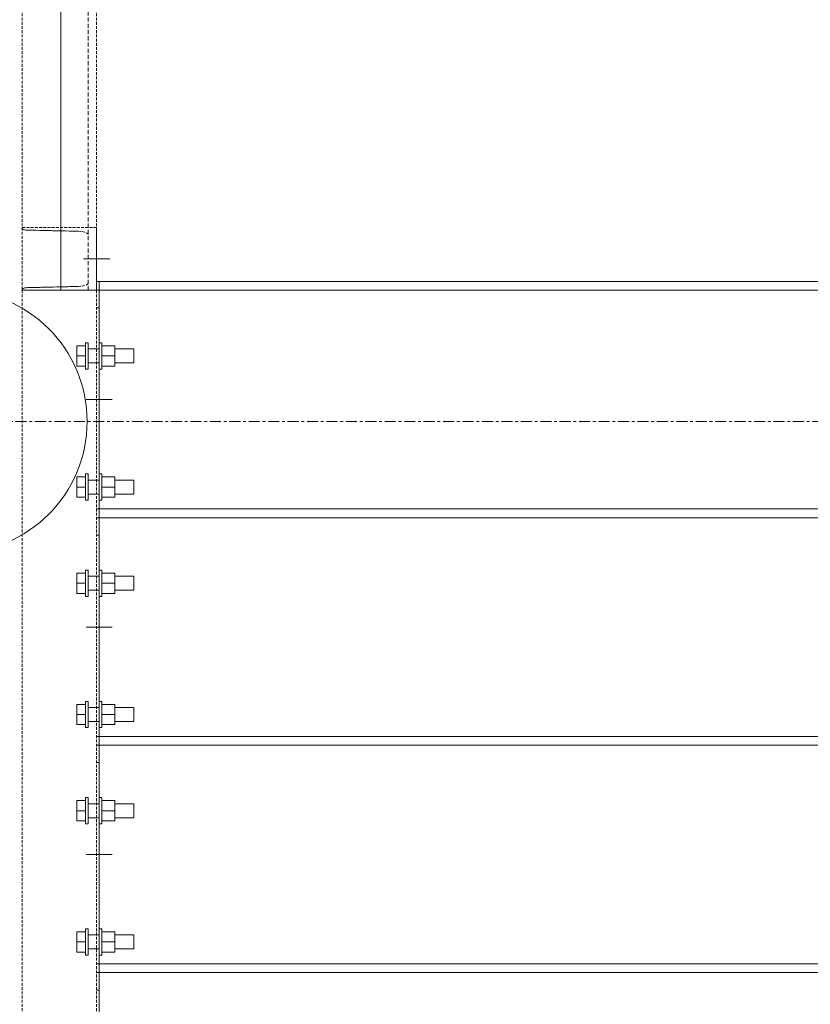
# Model space of a CAD drawing. Header units: millimetres. Extents: x -11210 to 34147, y -5506 to 4553.
# Tile 16 of 33: x 16620 to 17525, y 295 to 1421. Entities that reach past the tile are written whole.
import ezdxf

# ---------------------------------------------------------------- set-up
doc = ezdxf.new("R2010")
doc.units = ezdxf.units.MM
for name, pattern in [('Linia siatki', [22.225, 12.7, -3.175, 3.175, -3.175]), ('Ukryty', [7.14375, 4.7625, -2.38125]), ('Wyburzony', [4.8, 3.2, -1.6])]:
    doc.linetypes.add(name, pattern=pattern)
for name, color, linetype, lineweight in [('S-BEAM', 12, 'Continuous', 9), ('S-FNDN', 32, 'Continuous', 15), ('S-FSTN', 2, 'Continuous', 9), ('S-GRID', 1, 'Continuous', 9)]:
    doc.layers.add(name, color=color, linetype=linetype, lineweight=lineweight)

# ---------------------------------------------------------------- blocks, each defined once
blk = doc.blocks.new('PF-1 - PF-1-624972--1_20 Kopia 1')
at = {"layer": 'S-FNDN', "lineweight": 9}
for start, end in [(0, 180), (180, 360)]:
    blk.add_arc((-9065.7, 961.5), 150, start, end, dxfattribs=at)
blk = doc.blocks.new('C - 638216--1_20 Kopia 1')
at = {"layer": 'S-BEAM', "linetype": 'Wyburzony'}
for p, q in [((-8989.9, 1183.4), (-8904.9, 1183.4)), ((-8904.9, 1183.4), (-8904.9, 1111.5)), ((-8926.4, 1179), (-8983.9, 1180.3)), ((-8983.9, 1114.5), (-8926.4, 1115.9)), ((-8989.9, 1111.5), (-8989.9, 1112.6)), ((-8945.7, 1111.5), (-8989.9, 1111.5)), ((-8989.9, 1111.5), (-8989.9, -1236.7)), ((-8904.9, 1111.5), (-8904.9, -1236.7))]:
    blk.add_line(p, q, dxfattribs=at)
at = {"layer": 'S-BEAM', "linetype": 'Wyburzony', "flags": 128}
for points in [[(-8983.9, 1180.3), (-8985.5, 1180.4), (-8986.9, 1180.7), (-8988.2, 1181), (-8989.1, 1181.4), (-8989.7, 1181.8), (-8989.9, 1182.2)], [(-8914.4, 1175.2), (-8914.8, 1176), (-8916, 1176.9), (-8917.8, 1177.7), (-8920.3, 1178.4), (-8923.2, 1178.8), (-8926.4, 1179)], [(-8989.9, 1112.7), (-8989.7, 1113.1), (-8989.1, 1113.5), (-8988.2, 1113.9), (-8986.9, 1114.2), (-8985.5, 1114.4), (-8983.9, 1114.5)], [(-8926.4, 1115.9), (-8923.2, 1116.1), (-8920.3, 1116.5), (-8917.8, 1117.1), (-8916, 1117.9), (-8914.8, 1118.8), (-8914.4, 1119.7)]]:
    blk.add_lwpolyline(points, dxfattribs=at)
blk = doc.blocks.new('C - C240-638222--1_20 Kopia 1')
at = {"layer": 'S-BEAM', "linetype": 'Ukryty'}
blk.add_line((-715, -12.8), (715, -12.8), dxfattribs=at)
blk = doc.blocks.new('C - 638221--1_20 Kopia 1')
at = {"layer": 'S-BEAM', "linetype": 'Wyburzony'}
for p, q in [((-8989.9, 2541.5), (-8989.9, 1111.5)), ((-8904.9, 2541.5), (-8904.9, 1111.5)), ((-8904.9, 1183.4), (-8989.9, 1183.4)), ((-8904.9, 1111.5), (-8904.9, 1183.4)), ((-8983.9, 1180.3), (-8926.4, 1179)), ((-8926.4, 1115.9), (-8983.9, 1114.5)), ((-8989.9, 1112.6), (-8989.9, 1111.5)), ((-8989.9, 1111.5), (-8945.7, 1111.5))]:
    blk.add_line(p, q, dxfattribs=at)
at = {"layer": 'S-BEAM', "linetype": 'Wyburzony', "flags": 128}
for points in [[(-8989.9, 1182.2), (-8989.7, 1181.8), (-8989.1, 1181.4), (-8988.2, 1181), (-8986.9, 1180.7), (-8985.5, 1180.4), (-8983.9, 1180.3)], [(-8926.4, 1179), (-8923.2, 1178.8), (-8920.3, 1178.4), (-8917.8, 1177.7), (-8916, 1176.9), (-8914.8, 1176), (-8914.4, 1175.2)], [(-8983.9, 1114.5), (-8985.5, 1114.4), (-8986.9, 1114.2), (-8988.2, 1113.9), (-8989.1, 1113.5), (-8989.7, 1113.1), (-8989.9, 1112.7)], [(-8914.4, 1119.7), (-8914.8, 1118.8), (-8916, 1117.9), (-8917.8, 1117.2), (-8920.3, 1116.5), (-8923.2, 1116.1), (-8926.4, 1115.9)]]:
    blk.add_lwpolyline(points, dxfattribs=at)
blk = doc.blocks.new('Family - 664432--1_20 Kopia 1')
at = {"layer": 'S-FSTN'}
for p, q in [((-8945.7, 2361.5), (-8945.7, 1111.5)), ((-8945.7, 1111.5), (-7596.5, 1111.5))]:
    blk.add_line(p, q, dxfattribs=at)
blk = doc.blocks.new('Family - 664460--1_20 Kopia 1')
at = {"layer": 'S-FSTN'}
for p, q in [((-7707.9, 341.5), (-8901.9, 341.5)), ((-8901.9, 331.5), (-8901.9, 71.5)), ((-7707.9, 71.5), (-7707.9, 331.5)), ((-8901.9, 71.5), (-7707.9, 71.5))]:
    blk.add_line(p, q, dxfattribs=at)
blk = doc.blocks.new('Family - 664461--1_20 Kopia 1')
at = {"layer": 'S-FSTN'}
for p, q in [((-8901.9, 341.5), (-8904.9, 341.5)), ((-8901.9, 331.5), (-8901.9, 71.5)), ((-8901.9, 311.5), (-8904.9, 311.5)), ((-8901.9, 71.5), (-8904.9, 71.5))]:
    blk.add_line(p, q, dxfattribs=at)
blk = doc.blocks.new('Family - 664463--1_20 Kopia 1')
at = {"layer": 'S-FSTN'}
for p, q in [((-7707.9, 601.5), (-8901.9, 601.5)), ((-8901.9, 591.5), (-8901.9, 331.5)), ((-7707.9, 331.5), (-7707.9, 591.5)), ((-8901.9, 331.5), (-7707.9, 331.5))]:
    blk.add_line(p, q, dxfattribs=at)
blk = doc.blocks.new('Family - 664464--1_20 Kopia 1')
at = {"layer": 'S-FSTN'}
for p, q in [((-8901.9, 601.5), (-8904.9, 601.5)), ((-8901.9, 591.5), (-8901.9, 331.5)), ((-8901.9, 571.5), (-8904.9, 571.5)), ((-8901.9, 331.5), (-8904.9, 331.5))]:
    blk.add_line(p, q, dxfattribs=at)
blk = doc.blocks.new('Family - 664466--1_20 Kopia 1')
at = {"layer": 'S-FSTN'}
for p, q in [((-7707.9, 861.5), (-8901.9, 861.5)), ((-8901.9, 851.5), (-8901.9, 591.5)), ((-7707.9, 591.5), (-7707.9, 851.5)), ((-8901.9, 591.5), (-7707.9, 591.5))]:
    blk.add_line(p, q, dxfattribs=at)
blk = doc.blocks.new('Family - 664467--1_20 Kopia 1')
at = {"layer": 'S-FSTN'}
for p, q in [((-8901.9, 861.5), (-8904.9, 861.5)), ((-8901.9, 851.5), (-8901.9, 591.5)), ((-8901.9, 831.5), (-8904.9, 831.5)), ((-8901.9, 591.5), (-8904.9, 591.5))]:
    blk.add_line(p, q, dxfattribs=at)
blk = doc.blocks.new('Family - 664469--1_20 Kopia 1')
at = {"layer": 'S-FSTN'}
for p, q in [((-7707.9, 1121.5), (-8901.9, 1121.5)), ((-8901.9, 1121.5), (-8901.9, 851.5)), ((-7707.9, 851.5), (-7707.9, 1121.5)), ((-8901.9, 851.5), (-7707.9, 851.5))]:
    blk.add_line(p, q, dxfattribs=at)
blk = doc.blocks.new('Family - 664470--1_20 Kopia 1')
at = {"layer": 'S-FSTN'}
for p, q in [((-8901.9, 1121.5), (-8904.9, 1121.5)), ((-8901.9, 1121.5), (-8901.9, 851.5)), ((-8901.9, 1091.5), (-8904.9, 1091.5)), ((-8901.9, 851.5), (-8904.9, 851.5))]:
    blk.add_line(p, q, dxfattribs=at)
blk = doc.blocks.new('Family - 665026--1_20 Kopia 1')
at = {"layer": 'S-FSTN'}
for p, q in [((-8927.4, 366.5), (-8927.4, 378.1)), ((-8927.4, 378.1), (-8917.4, 378.1)), ((-8914.4, 381.5), (-8917.4, 381.5)), ((-8917.4, 381.5), (-8917.4, 378.2)), ((-8917.4, 378.1), (-8917.4, 374.1)), ((-8917.4, 374), (-8917.4, 359)), ((-8914.4, 351.5), (-8914.4, 381.5)), ((-8901.9, 374.5), (-8914.4, 374.5)), ((-8898.9, 381.5), (-8901.9, 381.5)), ((-8898.9, 378.2), (-8898.9, 381.5)), ((-8898.9, 374.1), (-8898.9, 378.1)), ((-8898.9, 378.1), (-8884.1, 378.1)), ((-8898.9, 359), (-8898.9, 374)), ((-8884.1, 378.1), (-8884.1, 366.5)), ((-8862.4, 374.5), (-8884.1, 374.5)), ((-8862.4, 358.5), (-8862.4, 374.5)), ((-8927.4, 354.9), (-8927.4, 366.5)), ((-8927.4, 366.5), (-8917.4, 366.5)), ((-8898.9, 366.5), (-8884.1, 366.5)), ((-8884.1, 366.5), (-8884.1, 354.9)), ((-8927.4, 354.9), (-8917.4, 354.9)), ((-8917.4, 359), (-8917.4, 354.9)), ((-8917.4, 354.8), (-8917.4, 351.5)), ((-8917.4, 351.5), (-8914.4, 351.5)), ((-8914.4, 358.5), (-8901.9, 358.5)), ((-8901.9, 351.5), (-8898.9, 351.5)), ((-8898.9, 354.9), (-8898.9, 359)), ((-8898.9, 354.9), (-8884.1, 354.9)), ((-8898.9, 351.5), (-8898.9, 354.8)), ((-8884.1, 358.5), (-8862.4, 358.5))]:
    blk.add_line(p, q, dxfattribs=at)
blk = doc.blocks.new('Family - 665027--1_20 Kopia 1')
at = {"layer": 'S-FSTN'}
for p, q in [((-8914.4, 531.5), (-8917.4, 531.5)), ((-8917.4, 531.5), (-8917.4, 528.2)), ((-8914.4, 501.5), (-8914.4, 531.5)), ((-8898.9, 531.5), (-8901.9, 531.5)), ((-8898.9, 528.2), (-8898.9, 531.5)), ((-8927.4, 516.5), (-8927.4, 528.1)), ((-8927.4, 528.1), (-8917.4, 528.1)), ((-8917.4, 528.1), (-8917.4, 524.1)), ((-8917.4, 524), (-8917.4, 509)), ((-8901.9, 524.5), (-8914.4, 524.5)), ((-8898.9, 524.1), (-8898.9, 528.1)), ((-8898.9, 528.1), (-8884.1, 528.1)), ((-8898.9, 509), (-8898.9, 524)), ((-8884.1, 528.1), (-8884.1, 516.5)), ((-8862.4, 524.5), (-8884.1, 524.5)), ((-8862.4, 508.5), (-8862.4, 524.5)), ((-8927.4, 504.9), (-8927.4, 516.5)), ((-8927.4, 516.5), (-8917.4, 516.5)), ((-8917.4, 509), (-8917.4, 504.9)), ((-8914.4, 508.5), (-8901.9, 508.5)), ((-8898.9, 516.5), (-8884.1, 516.5)), ((-8898.9, 504.9), (-8898.9, 509)), ((-8884.1, 516.5), (-8884.1, 504.9)), ((-8884.1, 508.5), (-8862.4, 508.5)), ((-8927.4, 504.9), (-8917.4, 504.9)), ((-8917.4, 504.8), (-8917.4, 501.5)), ((-8917.4, 501.5), (-8914.4, 501.5)), ((-8901.9, 501.5), (-8898.9, 501.5)), ((-8898.9, 504.9), (-8884.1, 504.9)), ((-8898.9, 501.5), (-8898.9, 504.8))]:
    blk.add_line(p, q, dxfattribs=at)
blk = doc.blocks.new('Family - 665030--1_20 Kopia 1')
at = {"layer": 'S-FSTN'}
for p, q in [((-8927.4, 626.5), (-8927.4, 638.1)), ((-8927.4, 638.1), (-8917.4, 638.1)), ((-8914.4, 641.5), (-8917.4, 641.5)), ((-8917.4, 641.5), (-8917.4, 638.2)), ((-8917.4, 638.1), (-8917.4, 634.1)), ((-8917.4, 634), (-8917.4, 619)), ((-8914.4, 611.5), (-8914.4, 641.5)), ((-8901.9, 634.5), (-8914.4, 634.5)), ((-8898.9, 641.5), (-8901.9, 641.5)), ((-8898.9, 638.2), (-8898.9, 641.5)), ((-8898.9, 634.1), (-8898.9, 638.1)), ((-8898.9, 638.1), (-8884.1, 638.1)), ((-8898.9, 619), (-8898.9, 634)), ((-8884.1, 638.1), (-8884.1, 626.5)), ((-8862.4, 634.5), (-8884.1, 634.5)), ((-8862.4, 618.5), (-8862.4, 634.5)), ((-8927.4, 614.9), (-8927.4, 626.5)), ((-8927.4, 626.5), (-8917.4, 626.5)), ((-8898.9, 626.5), (-8884.1, 626.5)), ((-8884.1, 626.5), (-8884.1, 614.9)), ((-8927.4, 614.9), (-8917.4, 614.9)), ((-8917.4, 619), (-8917.4, 614.9)), ((-8917.4, 614.8), (-8917.4, 611.5)), ((-8917.4, 611.5), (-8914.4, 611.5)), ((-8914.4, 618.5), (-8901.9, 618.5)), ((-8901.9, 611.5), (-8898.9, 611.5)), ((-8898.9, 614.9), (-8898.9, 619)), ((-8898.9, 614.9), (-8884.1, 614.9)), ((-8898.9, 611.5), (-8898.9, 614.8)), ((-8884.1, 618.5), (-8862.4, 618.5))]:
    blk.add_line(p, q, dxfattribs=at)
blk = doc.blocks.new('Family - 665031--1_20 Kopia 1')
at = {"layer": 'S-FSTN'}
for p, q in [((-8927.4, 776.5), (-8927.4, 788.1)), ((-8927.4, 788.1), (-8917.4, 788.1)), ((-8914.4, 791.5), (-8917.4, 791.5)), ((-8917.4, 791.5), (-8917.4, 788.2)), ((-8917.4, 788.1), (-8917.4, 784.1)), ((-8914.4, 761.5), (-8914.4, 791.5)), ((-8898.9, 791.5), (-8901.9, 791.5)), ((-8898.9, 788.2), (-8898.9, 791.5)), ((-8898.9, 784.1), (-8898.9, 788.1)), ((-8898.9, 788.1), (-8884.1, 788.1)), ((-8884.1, 788.1), (-8884.1, 776.5)), ((-8917.4, 784), (-8917.4, 769)), ((-8901.9, 784.5), (-8914.4, 784.5)), ((-8898.9, 769), (-8898.9, 784)), ((-8862.4, 784.5), (-8884.1, 784.5)), ((-8862.4, 768.5), (-8862.4, 784.5)), ((-8927.4, 764.9), (-8927.4, 776.5)), ((-8927.4, 776.5), (-8917.4, 776.5)), ((-8917.4, 769), (-8917.4, 764.9)), ((-8914.4, 768.5), (-8901.9, 768.5)), ((-8898.9, 776.5), (-8884.1, 776.5)), ((-8898.9, 764.9), (-8898.9, 769)), ((-8884.1, 776.5), (-8884.1, 764.9)), ((-8884.1, 768.5), (-8862.4, 768.5)), ((-8927.4, 764.9), (-8917.4, 764.9)), ((-8917.4, 764.8), (-8917.4, 761.5)), ((-8917.4, 761.5), (-8914.4, 761.5)), ((-8901.9, 761.5), (-8898.9, 761.5)), ((-8898.9, 764.9), (-8884.1, 764.9)), ((-8898.9, 761.5), (-8898.9, 764.8))]:
    blk.add_line(p, q, dxfattribs=at)
blk = doc.blocks.new('Family - 665034--1_20 Kopia 1')
at = {"layer": 'S-FSTN'}
for p, q in [((-8914.4, 901.5), (-8917.4, 901.5)), ((-8917.4, 901.5), (-8917.4, 898.2)), ((-8914.4, 871.5), (-8914.4, 901.5)), ((-8898.9, 901.5), (-8901.9, 901.5)), ((-8898.9, 898.2), (-8898.9, 901.5)), ((-8927.4, 886.5), (-8927.4, 898.1)), ((-8927.4, 898.1), (-8917.4, 898.1)), ((-8917.4, 898.1), (-8917.4, 894.1)), ((-8917.4, 894), (-8917.4, 879)), ((-8901.9, 894.5), (-8914.4, 894.5)), ((-8898.9, 894.1), (-8898.9, 898.1)), ((-8898.9, 898.1), (-8884.1, 898.1)), ((-8898.9, 879), (-8898.9, 894)), ((-8884.1, 898.1), (-8884.1, 886.5)), ((-8862.4, 894.5), (-8884.1, 894.5)), ((-8862.4, 878.5), (-8862.4, 894.5)), ((-8927.4, 874.9), (-8927.4, 886.5)), ((-8927.4, 886.5), (-8917.4, 886.5)), ((-8917.4, 879), (-8917.4, 874.9)), ((-8914.4, 878.5), (-8901.9, 878.5)), ((-8898.9, 886.5), (-8884.1, 886.5)), ((-8898.9, 874.9), (-8898.9, 879)), ((-8884.1, 886.5), (-8884.1, 874.9)), ((-8884.1, 878.5), (-8862.4, 878.5)), ((-8927.4, 874.9), (-8917.4, 874.9)), ((-8917.4, 874.8), (-8917.4, 871.5)), ((-8917.4, 871.5), (-8914.4, 871.5)), ((-8901.9, 871.5), (-8898.9, 871.5)), ((-8898.9, 874.9), (-8884.1, 874.9)), ((-8898.9, 871.5), (-8898.9, 874.8))]:
    blk.add_line(p, q, dxfattribs=at)
blk = doc.blocks.new('Family - 665035--1_20 Kopia 1')
at = {"layer": 'S-FSTN'}
for p, q in [((-8927.4, 1036.5), (-8927.4, 1048.1)), ((-8927.4, 1048.1), (-8917.4, 1048.1)), ((-8914.4, 1051.5), (-8917.4, 1051.5)), ((-8917.4, 1051.5), (-8917.4, 1048.2)), ((-8917.4, 1048.1), (-8917.4, 1044.1)), ((-8914.4, 1021.5), (-8914.4, 1051.5)), ((-8898.9, 1051.5), (-8901.9, 1051.5)), ((-8898.9, 1048.2), (-8898.9, 1051.5)), ((-8898.9, 1044.1), (-8898.9, 1048.1)), ((-8898.9, 1048.1), (-8884.1, 1048.1)), ((-8884.1, 1048.1), (-8884.1, 1036.5)), ((-8927.4, 1024.9), (-8927.4, 1036.5)), ((-8927.4, 1036.5), (-8917.4, 1036.5)), ((-8917.4, 1044), (-8917.4, 1029)), ((-8901.9, 1044.5), (-8914.4, 1044.5)), ((-8898.9, 1029), (-8898.9, 1044)), ((-8898.9, 1036.5), (-8884.1, 1036.5)), ((-8862.4, 1044.5), (-8884.1, 1044.5)), ((-8884.1, 1036.5), (-8884.1, 1024.9)), ((-8862.4, 1028.5), (-8862.4, 1044.5)), ((-8927.4, 1024.9), (-8917.4, 1024.9)), ((-8917.4, 1029), (-8917.4, 1024.9)), ((-8917.4, 1024.8), (-8917.4, 1021.5)), ((-8914.4, 1028.5), (-8901.9, 1028.5)), ((-8898.9, 1024.9), (-8898.9, 1029)), ((-8898.9, 1024.9), (-8884.1, 1024.9)), ((-8898.9, 1021.5), (-8898.9, 1024.8)), ((-8884.1, 1028.5), (-8862.4, 1028.5)), ((-8917.4, 1021.5), (-8914.4, 1021.5)), ((-8901.9, 1021.5), (-8898.9, 1021.5))]:
    blk.add_line(p, q, dxfattribs=at)
blk = doc.blocks.new('Family - 665529--1_20 Kopia 1')
at = {"layer": 'S-FSTN'}
blk.add_line((-8889.9, 1147.4), (-8919.9, 1147.4), dxfattribs=at)
blk = doc.blocks.new('Family - 665542--1_20 Kopia 1')
at = {"layer": 'S-FSTN'}
for p, q in [((-8901.9, 481.5), (-8901.9, 451.5)), ((-8886.9, 466.5), (-8916.9, 466.5))]:
    blk.add_line(p, q, dxfattribs=at)
blk = doc.blocks.new('Family - 665544--1_20 Kopia 1')
at = {"layer": 'S-FSTN'}
for p, q in [((-8901.9, 741.5), (-8901.9, 711.5)), ((-8886.9, 726.5), (-8916.9, 726.5))]:
    blk.add_line(p, q, dxfattribs=at)
blk = doc.blocks.new('Family - 665546--1_20 Kopia 1')
at = {"layer": 'S-FSTN'}
for p, q in [((-8901.9, 1001.5), (-8901.9, 971.5)), ((-8886.9, 986.5), (-8916.9, 986.5))]:
    blk.add_line(p, q, dxfattribs=at)

msp = doc.modelspace()

# ---------------------------------------------------------------- linework, layer by layer
at = {"layer": 'S-GRID', "linetype": 'Linia siatki'}
msp.add_line((14704.3, 961.5), (24096.8, 961.5), dxfattribs=at)

# ---------------------------------------------------------------- block references
at = {"layer": 'S-BEAM', "linetype": 'Wyburzony'}
for name in ['C - 638221--1_20 Kopia 1', 'C - 638216--1_20 Kopia 1']:
    msp.add_blockref(name, (25613.3, 0), dxfattribs=at)
at = {"layer": 'S-BEAM', "linetype": 'Ukryty', "rotation": 90}
msp.add_blockref('C - C240-638222--1_20 Kopia 1', (16686.1, 1826.5), dxfattribs=at)
at = {"layer": 'S-FNDN', "lineweight": 9}
msp.add_blockref('PF-1 - PF-1-624972--1_20 Kopia 1', (25613.3, 0), dxfattribs=at)
at = {"layer": 'S-FSTN'}
for name in ['Family - 664432--1_20 Kopia 1', 'Family - 665529--1_20 Kopia 1', 'Family - 664470--1_20 Kopia 1', 'Family - 664469--1_20 Kopia 1', 'Family - 665035--1_20 Kopia 1', 'Family - 665546--1_20 Kopia 1', 'Family - 665034--1_20 Kopia 1', 'Family - 664467--1_20 Kopia 1', 'Family - 664466--1_20 Kopia 1', 'Family - 665031--1_20 Kopia 1', 'Family - 665544--1_20 Kopia 1', 'Family - 665030--1_20 Kopia 1', 'Family - 664464--1_20 Kopia 1', 'Family - 664463--1_20 Kopia 1', 'Family - 665027--1_20 Kopia 1', 'Family - 665542--1_20 Kopia 1', 'Family - 665026--1_20 Kopia 1', 'Family - 664461--1_20 Kopia 1', 'Family - 664460--1_20 Kopia 1']:
    msp.add_blockref(name, (25613.3, 0), dxfattribs=at)

doc.saveas('drawing.dxf')
